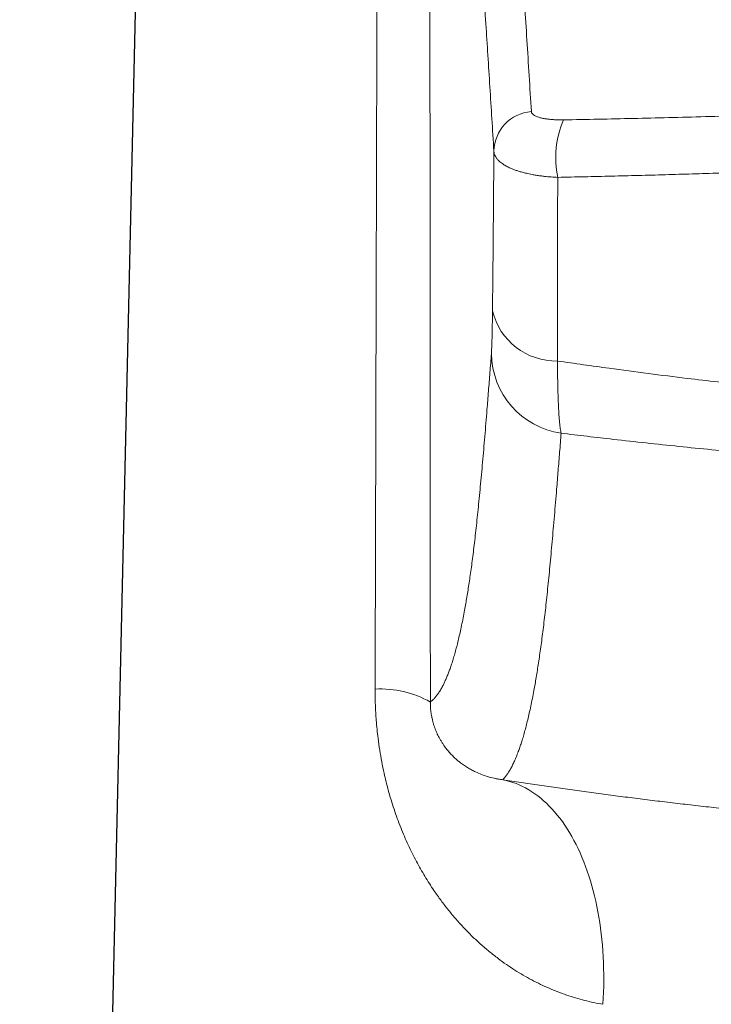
# Model space of a CAD drawing. Header units: millimetres. Extents: x 8 to 775, y 12 to 733.
# Tile 17 of 74: x 337 to 354, y 636 to 660. Entities that reach past the tile are written whole.
import ezdxf

# ---------------------------------------------------------------- set-up
doc = ezdxf.new("R2010")
doc.units = ezdxf.units.MM

msp = doc.modelspace()

# ---------------------------------------------------------------- linework, layer by layer
at = {"color": 7, "linetype": 'Continuous', "lineweight": 30}
msp.add_line((340.686, 679.101), (337.448, 537.469), dxfattribs=at)
at = {"color": 252, "linetype": 'Continuous', "lineweight": 0, "flags": 128}
msp.add_lwpolyline([(351.605, 636.142), (351.613, 636.288), (351.619, 636.434), (351.623, 636.579), (351.624, 636.724), (351.624, 636.868), (351.621, 637.012), (351.616, 637.154), (351.61, 637.296), (351.601, 637.437), (351.59, 637.577), (351.577, 637.715), (351.561, 637.852), (351.544, 637.988), (351.525, 638.123), (351.504, 638.256), (351.48, 638.388), (351.455, 638.518), (351.428, 638.646), (351.398, 638.772), (351.367, 638.896), (351.334, 639.019), (351.299, 639.139), (351.262, 639.258), (351.223, 639.374), (351.182, 639.488), (351.139, 639.6), (351.095, 639.709), (351.049, 639.816), (351.001, 639.92), (350.951, 640.021), (350.9, 640.12), (350.847, 640.217), (350.792, 640.31), (350.736, 640.401), (350.678, 640.489), (350.619, 640.574), (350.558, 640.656), (350.496, 640.735), (350.432, 640.811), (350.367, 640.883), (350.301, 640.953), (350.233, 641.019), (350.164, 641.082), (350.094, 641.142), (350.022, 641.199), (349.95, 641.252), (349.877, 641.301), (349.802, 641.348), (349.726, 641.391), (349.65, 641.43), (349.573, 641.466), (349.494, 641.498), (349.415, 641.527), (349.335, 641.552), (349.255, 641.574), (349.174, 641.592)], dxfattribs=at)
at = {"color": 252, "linetype": 'Continuous', "lineweight": 0}
for centre, radius, start, end in [((349.94, 656.823), 0.983, 94.2827, 178.8441), ((352.833, 656.684), 2.374, 157.2718, 191.5999), ((350.47, 653.342), 1.592, 193.5022, 271.1155), ((350.876, 651.958), 1.979, 180.8292, 261.6679), ((346.206, 641.326), 2.467, 60.6417, 93.062)]:
    msp.add_arc(centre, radius, start, end, dxfattribs=at)
for points, knots in [([(348.303, 678.031), (348.314, 677.931), (348.34, 677.695), (348.381, 677.314), (348.425, 676.886), (348.47, 676.447), (348.514, 675.997), (348.559, 675.536), (348.603, 675.064), (348.647, 674.582), (348.692, 674.09), (348.736, 673.588), (348.781, 673.076), (348.825, 672.554), (348.869, 672.023), (348.914, 671.482), (348.958, 670.932), (349.006, 670.332), (349.057, 669.68), (349.111, 668.973), (349.165, 668.253), (349.219, 667.521), (349.273, 666.776), (349.327, 666.02), (349.381, 665.251), (349.435, 664.47), (349.489, 663.678), (349.543, 662.874), (349.597, 662.059), (349.651, 661.231), (349.705, 660.392), (349.759, 659.541), (349.812, 658.679), (349.848, 658.095), (349.866, 657.803)], [0, 0, 0, 0, 0.0212396, 0.0495598, 0.0778801, 0.1062003, 0.1345208, 0.1628416, 0.1911623, 0.2194829, 0.247808, 0.2761332, 0.304449, 0.3327648, 0.3611122, 0.3894598, 0.4178074, 0.4461549, 0.48075, 0.5153454, 0.5499408, 0.584536, 0.619131, 0.6537262, 0.6883215, 0.7229165, 0.7575113, 0.7921065, 0.8267016, 0.8612965, 0.8959722, 0.9306482, 0.9653242, 1, 1, 1, 1]), ([(346.074, 643.789), (346.08, 645.781), (346.09, 649.765), (346.106, 655.561), (346.121, 661.175), (346.136, 666.609), (346.151, 672.043), (346.161, 675.666), (346.166, 677.477)], [0, 0, 0, 0, 0.177401, 0.354802, 0.516101, 0.677401, 0.8387, 1, 1, 1, 1]), ([(348.957, 656.843), (348.94, 657.105), (348.908, 657.63), (348.86, 658.405), (348.811, 659.172), (348.761, 659.964), (348.708, 660.778), (348.653, 661.613), (348.598, 662.436), (348.543, 663.248), (348.488, 664.047), (348.433, 664.834), (348.379, 665.595), (348.326, 666.331), (348.273, 667.042), (348.221, 667.742), (348.169, 668.43), (348.116, 669.106), (348.064, 669.769), (348.014, 670.397), (347.965, 670.989), (347.918, 671.548), (347.872, 672.096), (347.825, 672.634), (347.778, 673.16), (347.732, 673.676), (347.687, 674.162), (347.644, 674.619), (347.602, 675.048), (347.56, 675.468), (347.519, 675.878), (347.477, 676.278), (347.436, 676.668), (347.408, 676.919), (347.394, 677.045)], [0, 0, 0, 0, 0.031191, 0.062383, 0.093575, 0.124766, 0.160061, 0.195357, 0.230654, 0.26595, 0.301246, 0.336542, 0.371837, 0.405313, 0.438789, 0.472265, 0.505742, 0.539218, 0.572694, 0.60617, 0.635963, 0.665757, 0.695551, 0.725345, 0.755139, 0.784933, 0.814726, 0.841194, 0.867661, 0.894129, 0.920597, 0.947065, 0.973533, 1, 1, 1, 1]), ([(347.394, 677.045), (347.396, 674.248), (347.4, 668.652), (347.405, 660.26), (347.41, 651.868), (347.414, 646.273), (347.415, 643.476)], [0, 0, 0, 0, 0.25, 0.5, 0.75, 1, 1, 1, 1]), ([(350.643, 657.602), (350.926, 657.607), (351.49, 657.617), (352.34, 657.636), (353.208, 657.657), (354.093, 657.68), (354.995, 657.706), (355.9, 657.732), (356.735, 657.757), (357.501, 657.781), (358.195, 657.802), (358.898, 657.823), (359.61, 657.845), (360.329, 657.865), (361.074, 657.886), (361.845, 657.906), (362.64, 657.924), (363.437, 657.941), (364.235, 657.955), (365.033, 657.966), (365.834, 657.973), (366.634, 657.976), (367.168, 657.975), (367.435, 657.974), (367.435, 657.974)], [0, 0, 0, 0, 0.051522, 0.103046, 0.154568, 0.208764, 0.262964, 0.317166, 0.371362, 0.412723, 0.454085, 0.495447, 0.538126, 0.580806, 0.623486, 0.670496, 0.717509, 0.764523, 0.811533, 0.858647, 0.905765, 0.952883, 0.999996, 1, 1, 1, 1]), ([(349.866, 657.803), (349.868, 657.794), (349.871, 657.775), (349.889, 657.749), (349.918, 657.723), (349.96, 657.698), (350.014, 657.674), (350.079, 657.654), (350.154, 657.637), (350.238, 657.623), (350.329, 657.612), (350.428, 657.605), (350.533, 657.601), (350.607, 657.601), (350.643, 657.602)], [0, 0, 0, 0, 0.077738, 0.155677, 0.233419, 0.319342, 0.405533, 0.491454, 0.576092, 0.660987, 0.745618, 0.830326, 0.915302, 1, 1, 1, 1]), ([(348.923, 652.97), (348.924, 653.104), (348.927, 653.37), (348.932, 653.779), (348.935, 654.16), (348.939, 654.512), (348.941, 654.832), (348.944, 655.154), (348.947, 655.519), (348.95, 655.928), (348.954, 656.382), (348.956, 656.689), (348.957, 656.843)], [0, 0, 0, 0, 0.110422, 0.220859, 0.331281, 0.414348, 0.497414, 0.579981, 0.662548, 0.775027, 0.88752, 1, 1, 1, 1]), ([(350.507, 656.207), (350.453, 656.21), (350.345, 656.215), (350.204, 656.229), (350.083, 656.243), (349.981, 656.259), (349.868, 656.279), (349.745, 656.304), (349.63, 656.334), (349.535, 656.363), (349.457, 656.39), (349.372, 656.424), (349.284, 656.465), (349.207, 656.509), (349.147, 656.55), (349.1, 656.586), (349.056, 656.628), (349.016, 656.676), (348.984, 656.73), (348.963, 656.785), (348.959, 656.824), (348.957, 656.843)], [0, 0, 0, 0, 0.062982, 0.125964, 0.169188, 0.212447, 0.25567, 0.318299, 0.380929, 0.423881, 0.466868, 0.509821, 0.57321, 0.636599, 0.680097, 0.72363, 0.767128, 0.824654, 0.882181, 0.94109, 1, 1, 1, 1]), ([(367.435, 656.626), (367.435, 656.626), (367.205, 656.626), (366.747, 656.626), (366.072, 656.623), (365.409, 656.617), (364.758, 656.609), (364, 656.596), (363.133, 656.578), (362.16, 656.554), (361.187, 656.528), (360.216, 656.498), (359.247, 656.468), (358.279, 656.436), (357.314, 656.404), (356.351, 656.372), (355.39, 656.34), (354.531, 656.313), (353.774, 656.29), (353.118, 656.271), (352.463, 656.253), (351.81, 656.237), (351.158, 656.221), (350.724, 656.212), (350.507, 656.207)], [0, 0, 0, 0, 0.000004, 0.040127, 0.080251, 0.118254, 0.156259, 0.194262, 0.251289, 0.30832, 0.365353, 0.422379, 0.479427, 0.536475, 0.593479, 0.650484, 0.707532, 0.764581, 0.803799, 0.843018, 0.882237, 0.921491, 0.960746, 1, 1, 1, 1]), ([(350.507, 656.207), (350.507, 656.077), (350.505, 655.816), (350.503, 655.429), (350.501, 655.046), (350.5, 654.665), (350.499, 654.289), (350.498, 653.916), (350.498, 653.547), (350.498, 653.181), (350.499, 652.817), (350.499, 652.458), (350.5, 652.101), (350.501, 651.868), (350.501, 651.751)], [0, 0, 0, 0, 0.082753, 0.165505, 0.248351, 0.331196, 0.414221, 0.49727, 0.579827, 0.66358, 0.747339, 0.831091, 0.915546, 1, 1, 1, 1]), ([(348.897, 651.929), (348.897, 651.941), (348.899, 651.966), (348.902, 652.015), (348.904, 652.072), (348.907, 652.139), (348.909, 652.216), (348.912, 652.301), (348.914, 652.393), (348.916, 652.492), (348.918, 652.599), (348.92, 652.715), (348.921, 652.838), (348.922, 652.926), (348.923, 652.97)], [0, 0, 0, 0, 0.082489, 0.165041, 0.247529, 0.332467, 0.417478, 0.502415, 0.584081, 0.665811, 0.747476, 0.831627, 0.91585, 1, 1, 1, 1]), ([(347.415, 643.476), (347.432, 643.49), (347.466, 643.517), (347.517, 643.569), (347.568, 643.63), (347.619, 643.701), (347.67, 643.783), (347.717, 643.869), (347.759, 643.955), (347.798, 644.04), (347.836, 644.132), (347.874, 644.231), (347.912, 644.339), (347.95, 644.455), (347.988, 644.58), (348.026, 644.713), (348.063, 644.854), (348.1, 645.003), (348.136, 645.162), (348.173, 645.332), (348.21, 645.514), (348.243, 645.691), (348.274, 645.862), (348.301, 646.023), (348.329, 646.192), (348.356, 646.369), (348.383, 646.555), (348.411, 646.751), (348.438, 646.956), (348.465, 647.171), (348.492, 647.397), (348.52, 647.635), (348.547, 647.885), (348.574, 648.145), (348.601, 648.417), (348.628, 648.699), (348.655, 648.991), (348.682, 649.292), (348.709, 649.602), (348.736, 649.918), (348.763, 650.242), (348.792, 650.608), (348.825, 651.017), (348.861, 651.47), (348.885, 651.776), (348.897, 651.929)], [0, 0, 0, 0, 0.0339015, 0.0678033, 0.1017053, 0.1356072, 0.1695089, 0.2034102, 0.22884, 0.2542698, 0.2796961, 0.3051224, 0.3305652, 0.3560081, 0.381451, 0.4068937, 0.4315298, 0.4561666, 0.4808036, 0.5054404, 0.5300769, 0.5547128, 0.5732163, 0.5917199, 0.6102236, 0.628727, 0.647231, 0.6657352, 0.6842394, 0.7027433, 0.7212821, 0.7398213, 0.7583605, 0.7768993, 0.7954829, 0.8140669, 0.8326515, 0.8512366, 0.869822, 0.8884074, 0.9069924, 0.9255766, 0.9503843, 0.9751922, 1, 1, 1, 1]), ([(350.501, 651.751), (350.71, 651.721), (351.128, 651.661), (351.861, 651.559), (352.701, 651.447), (353.579, 651.337), (354.388, 651.241), (355.129, 651.158), (355.87, 651.079), (356.613, 651.006), (357.358, 650.937), (358.176, 650.868), (359.07, 650.8), (360.039, 650.736), (361.009, 650.683), (361.915, 650.642), (362.757, 650.613), (363.534, 650.594), (364.313, 650.581), (365.093, 650.576), (365.873, 650.578), (366.653, 650.589), (367.174, 650.6), (367.435, 650.607), (367.435, 650.607)], [0, 0, 0, 0, 0.037549, 0.075099, 0.131456, 0.187813, 0.231729, 0.275645, 0.319561, 0.36351, 0.407461, 0.45141, 0.508463, 0.56552, 0.622577, 0.67963, 0.725267, 0.770905, 0.816682, 0.86246, 0.908236, 0.954116, 0.999996, 1, 1, 1, 1]), ([(350.501, 651.751), (350.502, 651.697), (350.502, 651.59), (350.503, 651.437), (350.505, 651.288), (350.508, 651.145), (350.511, 651.007), (350.515, 650.875), (350.52, 650.751), (350.525, 650.634), (350.531, 650.527), (350.537, 650.428), (350.544, 650.337), (350.552, 650.253), (350.56, 650.177), (350.569, 650.108), (350.578, 650.048), (350.585, 650.016), (350.589, 649.999)], [0, 0, 0, 0, 0.0612071, 0.1224143, 0.1840567, 0.2456991, 0.3087128, 0.3717267, 0.4352131, 0.4986996, 0.5602314, 0.6217633, 0.6837313, 0.7456994, 0.8090388, 0.8723783, 0.9361891, 1, 1, 1, 1]), ([(350.589, 649.999), (350.577, 649.847), (350.553, 649.541), (350.516, 649.09), (350.483, 648.681), (350.453, 648.315), (350.426, 647.992), (350.398, 647.675), (350.371, 647.366), (350.344, 647.065), (350.317, 646.773), (350.289, 646.491), (350.262, 646.218), (350.234, 645.956), (350.207, 645.705), (350.179, 645.465), (350.152, 645.236), (350.124, 645.018), (350.096, 644.811), (350.068, 644.613), (350.04, 644.425), (350.012, 644.246), (349.984, 644.074), (349.956, 643.911), (349.925, 643.739), (349.891, 643.559), (349.853, 643.375), (349.815, 643.203), (349.778, 643.042), (349.74, 642.89), (349.702, 642.749), (349.664, 642.616), (349.626, 642.493), (349.587, 642.378), (349.546, 642.263), (349.502, 642.15), (349.456, 642.041), (349.409, 641.943), (349.362, 641.854), (349.315, 641.775), (349.268, 641.705), (349.221, 641.644), (349.189, 641.609), (349.174, 641.592)], [0, 0, 0, 0, 0.026252, 0.052504, 0.078756, 0.098446, 0.118135, 0.137825, 0.157515, 0.177205, 0.196896, 0.216586, 0.236276, 0.25604, 0.275803, 0.295567, 0.31533, 0.335106, 0.354883, 0.37466, 0.394436, 0.414238, 0.43404, 0.453842, 0.473644, 0.500046, 0.526449, 0.552851, 0.579354, 0.605858, 0.632362, 0.65903, 0.685697, 0.712365, 0.739032, 0.77165, 0.804268, 0.836886, 0.869503, 0.902127, 0.934752, 0.967376, 1, 1, 1, 1]), ([(367.435, 648.998), (367.435, 648.998), (367.115, 648.994), (366.476, 648.99), (365.518, 648.993), (364.56, 649.003), (363.602, 649.022), (362.644, 649.048), (361.686, 649.082), (360.729, 649.124), (359.836, 649.17), (359.006, 649.218), (358.228, 649.269), (357.439, 649.324), (356.639, 649.386), (355.84, 649.452), (355.041, 649.523), (354.244, 649.598), (353.447, 649.678), (352.652, 649.762), (351.91, 649.844), (351.223, 649.923), (350.8, 649.974), (350.589, 649.999)], [0, 0, 0, 0, 0.000004, 0.056535, 0.113068, 0.169602, 0.226133, 0.282724, 0.339318, 0.395912, 0.452503, 0.497877, 0.543251, 0.590758, 0.638265, 0.685788, 0.733311, 0.780883, 0.828454, 0.87605, 0.923645, 0.961823, 1, 1, 1, 1]), ([(351.605, 636.142), (351.531, 636.155), (351.381, 636.183), (351.159, 636.235), (350.939, 636.296), (350.721, 636.366), (350.507, 636.444), (350.296, 636.53), (350.086, 636.626), (349.877, 636.732), (349.669, 636.847), (349.463, 636.972), (349.26, 637.107), (349.053, 637.257), (348.844, 637.421), (348.634, 637.6), (348.431, 637.789), (348.232, 637.99), (348.04, 638.202), (347.853, 638.425), (347.673, 638.658), (347.519, 638.875), (347.39, 639.072), (347.281, 639.247), (347.177, 639.425), (347.074, 639.612), (346.974, 639.808), (346.876, 640.011), (346.783, 640.22), (346.695, 640.434), (346.611, 640.653), (346.533, 640.877), (346.46, 641.106), (346.396, 641.328), (346.341, 641.542), (346.287, 641.771), (346.234, 642.027), (346.185, 642.31), (346.148, 642.573), (346.121, 642.814), (346.103, 643.023), (346.089, 643.222), (346.08, 643.411), (346.075, 643.6), (346.075, 643.726), (346.074, 643.789)], [0, 0, 0, 0, 0.024119, 0.048237, 0.072529, 0.096828, 0.12112, 0.145287, 0.169455, 0.194665, 0.219882, 0.245092, 0.271074, 0.297057, 0.325677, 0.354298, 0.383074, 0.411851, 0.441126, 0.4704, 0.499856, 0.52931, 0.549282, 0.569254, 0.589292, 0.609329, 0.630613, 0.651896, 0.673274, 0.694651, 0.716344, 0.738036, 0.759848, 0.781661, 0.800422, 0.819184, 0.844506, 0.869843, 0.895164, 0.914408, 0.933652, 0.950205, 0.966759, 0.98338, 1, 1, 1, 1]), ([(347.415, 643.476), (347.416, 643.454), (347.416, 643.41), (347.419, 643.341), (347.425, 643.272), (347.433, 643.208), (347.443, 643.151), (347.453, 643.099), (347.466, 643.038), (347.484, 642.97), (347.505, 642.899), (347.53, 642.83), (347.556, 642.764), (347.584, 642.699), (347.613, 642.64), (347.646, 642.578), (347.684, 642.514), (347.725, 642.45), (347.775, 642.378), (347.835, 642.301), (347.905, 642.221), (347.976, 642.148), (348.049, 642.082), (348.129, 642.015), (348.217, 641.949), (348.314, 641.886), (348.413, 641.829), (348.526, 641.771), (348.657, 641.715), (348.807, 641.665), (348.944, 641.63), (349.067, 641.606), (349.138, 641.597), (349.174, 641.592)], [0, 0, 0, 0, 0.010626, 0.021242, 0.03189, 0.042546, 0.051611, 0.060713, 0.069798, 0.085829, 0.101925, 0.118004, 0.137079, 0.15618, 0.175299, 0.194397, 0.220454, 0.246521, 0.272584, 0.314177, 0.355789, 0.397421, 0.439055, 0.480666, 0.533119, 0.585573, 0.636931, 0.688289, 0.760591, 0.832905, 0.905207, 0.952604, 1, 1, 1, 1]), ([(349.174, 641.592), (349.321, 641.569), (349.615, 641.524), (350.063, 641.458), (350.517, 641.392), (350.976, 641.328), (351.44, 641.264), (351.909, 641.202), (352.383, 641.141), (352.865, 641.081), (353.354, 641.023), (353.851, 640.965), (354.352, 640.909), (354.858, 640.855), (355.37, 640.802), (355.889, 640.751), (356.245, 640.717), (356.428, 640.701), (356.435, 640.7)], [0, 0, 0, 0, 0.065676, 0.131356, 0.197032, 0.262829, 0.328641, 0.394458, 0.46027, 0.526067, 0.593109, 0.660167, 0.72723, 0.794287, 0.861329, 0.929404, 0.997485, 1, 1, 1, 1])]:
    msp.add_open_spline(points, degree=3, knots=knots, dxfattribs=at)

doc.saveas('drawing.dxf')
